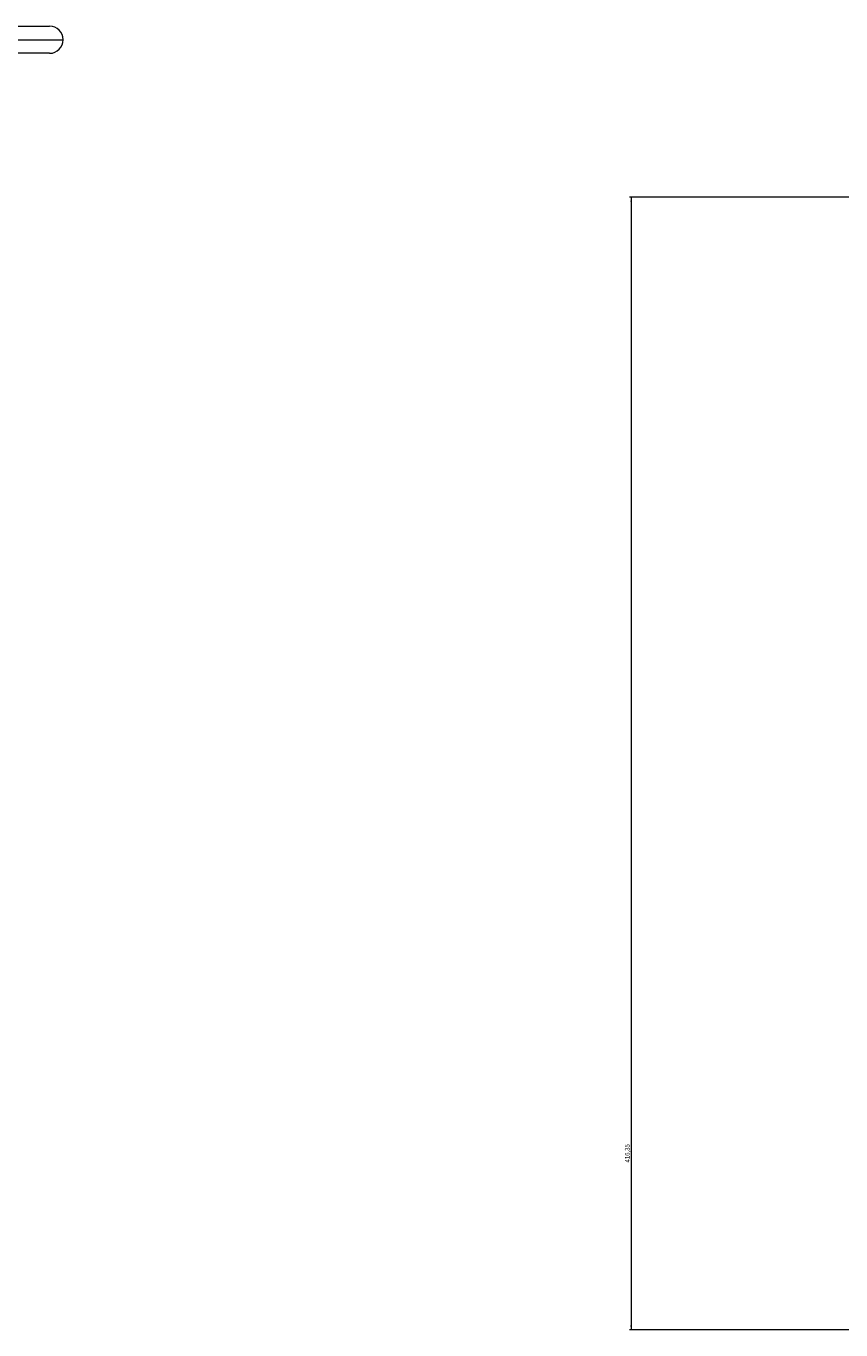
# Model space of a CAD drawing. Header units: millimetres. Extents: x 487 to 5104, y 208 to 5206.
# Tile 5 of 24: x 2624 to 3223, y 209 to 1168. Entities that reach past the tile are written whole.
import ezdxf

# ---------------------------------------------------------------- set-up
doc = ezdxf.new("R2010")
doc.units = ezdxf.units.MM
doc.styles.add('SLDTEXTSTYLE0', font='TXT', dxfattribs={"width": 0.75})
doc.dimstyles.new('SLDDIMSTYLE0', dxfattribs={"dimtxt": 3.5, "dimasz": 3.302, "dimexe": 0, "dimexo": 0.0625, "dimgap": 0.875, "dimtad": 1, "dimlfac": 0.5, "dimrnd": 1e-09, "dimzin": 12, "dimdsep": 46, "dimtxsty": 'SLDTEXTSTYLE0', "dimsah": 1, "dimcen": 0.09, "dimadec": 0, "dimazin": 3, "dimtfac": 1, "dimtofl": 0, "dimtmove": 0, "dimatfit": 3, "dimfxl": 0, "dimfrac": 2, "dimtolj": 1, "dimtzin": 12, "dimarcsym": 0})

# ---------------------------------------------------------------- blocks, each defined once
blk = doc.blocks.new('_D_3')
at = {"color": 7, "linetype": 'Continuous', "lineweight": 0}
for p, q in [((3244.03, 1042.12), (3067.92, 1042.12)), ((3068.92, 1042.12), (3068.92, 209.42)), ((4126.28, 209.42), (3067.92, 209.42))]:
    blk.add_line(p, q, dxfattribs=at)
for points in [[(3068.92, 1042.12), (3068.41, 1038.82), (3069.43, 1038.82)], [(3068.92, 209.42), (3069.43, 212.72), (3068.41, 212.72)]]:
    blk.add_solid(points, dxfattribs=at)
at = {"color": 7, "linetype": 'Continuous', "lineweight": 0, "insert": (3064.41, 332.52), "char_height": 3.5, "attachment_point": 1, "rotation": 90, "style": 'SLDTEXTSTYLE0'}
blk.add_mtext('416,35', dxfattribs=at)

msp = doc.modelspace()

# ---------------------------------------------------------------- linework, layer by layer
at = {"color": 7, "linetype": 'Continuous', "lineweight": 15}
for p, q in [((2101.769, 1167.855), (2641.769, 1167.855)), ((2641.769, 1147.855), (2101.769, 1147.855))]:
    msp.add_line(p, q, dxfattribs=at)
at = {"color": 8, "linetype": 'Continuous', "lineweight": 15}
msp.add_line((2101.769, 1157.855), (2651.769, 1157.855), dxfattribs=at)
at = {"color": 7, "linetype": 'Continuous', "lineweight": 15}
for start, end in [(0, 90), (270, 0)]:
    msp.add_arc((2641.769, 1157.855), 10, start, end, dxfattribs=at)

# ---------------------------------------------------------------- dimensions: what is measured, and where the dimension line sits
at = {"color": 7, "linetype": 'Continuous', "lineweight": 0}
dim = msp.add_linear_dim(base=(3068.922, 209.421), p1=(3245.029, 1042.124), p2=(4127.277, 209.421), angle=90, dimstyle='SLDDIMSTYLE0', dxfattribs=at)
dim.commit()
dim.dimension.update_dxf_attribs({"geometry": '_D_3', "text_midpoint": (3068.922, 339.63), "dimtype": 160})

doc.saveas('drawing.dxf')
